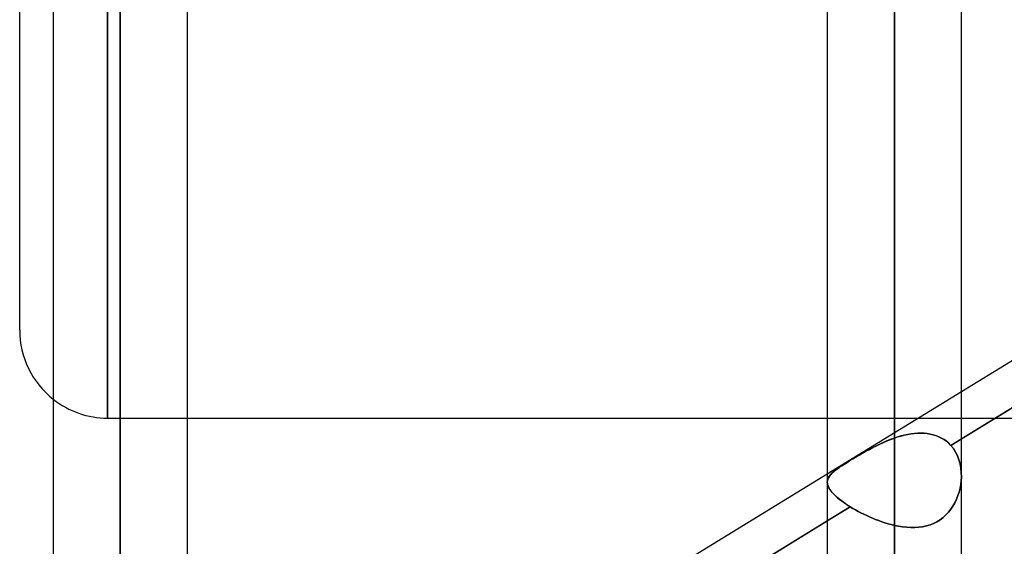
# Model space of a CAD drawing. Header units: millimetres. Extents: x -97 to 81, y -215 to 215.
# Tile 32 of 82: x -44 to -32.81, y -49.5 to -43.51. Entities that reach past the tile are written whole.
import ezdxf

# ---------------------------------------------------------------- set-up
doc = ezdxf.new("R2010")
doc.units = ezdxf.units.MM
doc.layers.add('MAIN-1', color=7, linetype='Continuous')
doc.layers.add('MAIN-2', color=7, linetype='Continuous')

msp = doc.modelspace()

# ---------------------------------------------------------------- linework, layer by layer
at = {"layer": 'MAIN-1'}
for p, q in [((-44, -47.038), (-44, 47.038)), ((-42.856, 0), (-42.856, -105.183)), ((-34.056, 0), (-34.056, -110.578)), ((-43.619, 0), (-43.619, -104.762)), ((-42.094, -104.652), (-42.094, 0)), ((-34.819, 0), (-34.819, -110.012)), ((-33.294, -110.045), (-33.294, 0)), ((-26.019, -43.284), (-33.294, -47.741)), ((-33.294, -48.274), (-26.019, -43.816)), ((-42.094, -48.038), (-34.819, -48.038)), ((-34.819, -48.675), (-42.094, -53.133)), ((-42.094, -53.665), (-34.819, -49.208))]:
    msp.add_line(p, q, dxfattribs=at)
msp.add_arc((-43, -47.038), 1, 180, 231.7765, dxfattribs=at)
at = {"layer": 'MAIN-2'}
for p, q in [((-42.856, 0), (-42.856, -104.011)), ((-42.856, 0), (-42.856, -95.596)), ((-42.856, 0), (-42.856, -96.675)), ((-42.856, 0), (-42.856, -87.18)), ((-42.856, 0), (-42.856, -88.259)), ((-42.856, 0), (-42.856, -78.763)), ((-42.856, 0), (-42.856, -79.842)), ((-42.856, 0), (-42.856, -70.344)), ((-42.856, 0), (-42.856, -71.424)), ((-42.856, 0), (-42.856, -61.924)), ((-42.856, 0), (-42.856, -63.004)), ((-42.856, 0), (-42.856, -53.661)), ((-42.856, 0), (-42.856, -54.581)), ((-34.056, 0), (-34.056, -109.539)), ((-34.056, 0), (-34.056, -48.265)), ((-34.056, 0), (-34.056, -49.258)), ((-43, 0), (-43, -48.038)), ((-43, -48.038), (-43, 0)), ((-42.856, -105.183), (-42.856, 0)), ((-42.856, -104.011), (-42.856, 0)), ((-42.856, -96.675), (-42.856, 0)), ((-42.856, -95.596), (-42.856, 0)), ((-42.856, -88.259), (-42.856, 0)), ((-42.856, -87.18), (-42.856, 0)), ((-42.856, -79.842), (-42.856, 0)), ((-42.856, -78.763), (-42.856, 0)), ((-42.856, -71.424), (-42.856, 0)), ((-42.856, -70.344), (-42.856, 0)), ((-42.856, -63.004), (-42.856, 0)), ((-42.856, -61.924), (-42.856, 0)), ((-42.856, -54.581), (-42.856, 0)), ((-42.856, -53.661), (-42.856, 0)), ((-34.056, -110.578), (-34.056, 0)), ((-34.056, -109.539), (-34.056, 0)), ((-34.056, -49.258), (-34.056, 0)), ((-34.056, -48.265), (-34.056, 0)), ((-25.747, -43.65), (-33.415, -48.348)), ((-33.294, -47.741), (-34.819, -48.675)), ((-43, -48.038), (-42.094, -48.038)), ((-34.819, -48.038), (-29.399, -48.038)), ((-34.019, -48.253), (-33.982, -48.242)), ((-33.98, -48.241), (-34.018, -48.253)), ((-33.982, -48.242), (-33.944, -48.232)), ((-33.942, -48.232), (-33.98, -48.241)), ((-33.944, -48.232), (-33.906, -48.224)), ((-33.904, -48.224), (-33.942, -48.232)), ((-33.906, -48.224), (-33.869, -48.218)), ((-33.866, -48.217), (-33.904, -48.224)), ((-33.869, -48.218), (-33.831, -48.213)), ((-33.828, -48.212), (-33.866, -48.217)), ((-33.831, -48.213), (-33.794, -48.21)), ((-33.791, -48.21), (-33.828, -48.212)), ((-33.794, -48.21), (-33.757, -48.209)), ((-33.754, -48.209), (-33.791, -48.21)), ((-33.757, -48.209), (-33.72, -48.21)), ((-33.718, -48.21), (-33.754, -48.209)), ((-33.72, -48.21), (-33.685, -48.213)), ((-33.683, -48.214), (-33.718, -48.21)), ((-33.685, -48.213), (-33.65, -48.219)), ((-33.648, -48.219), (-33.683, -48.214)), ((-33.65, -48.219), (-33.616, -48.227)), ((-33.614, -48.227), (-33.648, -48.219)), ((-33.616, -48.227), (-33.583, -48.237)), ((-33.581, -48.238), (-33.614, -48.227)), ((-33.583, -48.237), (-33.551, -48.25)), ((-33.55, -48.25), (-33.581, -48.238)), ((-34.3, -48.373), (-34.26, -48.352)), ((-34.244, -48.345), (-34.29, -48.367)), ((-34.26, -48.352), (-34.22, -48.333)), ((-34.198, -48.323), (-34.244, -48.345)), ((-34.22, -48.333), (-34.179, -48.314)), ((-34.151, -48.302), (-34.198, -48.323)), ((-34.179, -48.314), (-34.138, -48.297)), ((-34.104, -48.283), (-34.151, -48.302)), ((-34.138, -48.297), (-34.097, -48.28)), ((-34.056, -48.265), (-34.104, -48.283)), ((-34.097, -48.28), (-34.056, -48.265)), ((-34.018, -48.253), (-34.056, -48.265)), ((-34.056, -48.265), (-34.019, -48.253)), ((-33.551, -48.25), (-33.52, -48.265)), ((-33.519, -48.265), (-33.55, -48.25)), ((-33.52, -48.265), (-33.491, -48.282)), ((-33.491, -48.283), (-33.519, -48.265)), ((-33.491, -48.282), (-33.464, -48.302)), ((-33.464, -48.302), (-33.491, -48.283)), ((-33.438, -48.324), (-33.464, -48.302)), ((-33.464, -48.302), (-33.439, -48.324)), ((-33.439, -48.324), (-33.415, -48.348)), ((-33.415, -48.348), (-33.438, -48.324)), ((-33.415, -48.348), (-33.294, -48.274)), ((-33.415, -48.348), (-33.385, -48.384)), ((-33.385, -48.384), (-33.415, -48.348)), ((-34.462, -48.462), (-34.502, -48.486)), ((-34.492, -48.48), (-34.455, -48.458)), ((-34.42, -48.438), (-34.462, -48.462)), ((-34.455, -48.458), (-34.418, -48.437)), ((-34.378, -48.414), (-34.42, -48.438)), ((-34.418, -48.437), (-34.379, -48.415)), ((-34.379, -48.415), (-34.34, -48.394)), ((-34.334, -48.391), (-34.378, -48.414)), ((-34.34, -48.394), (-34.3, -48.373)), ((-34.29, -48.367), (-34.334, -48.391)), ((-33.385, -48.384), (-33.36, -48.424)), ((-33.36, -48.424), (-33.385, -48.384)), ((-33.36, -48.424), (-33.339, -48.467)), ((-33.339, -48.466), (-33.36, -48.424)), ((-33.322, -48.511), (-33.339, -48.466)), ((-33.339, -48.467), (-33.322, -48.512)), ((-34.679, -48.598), (-34.653, -48.58)), ((-34.645, -48.575), (-34.675, -48.595)), ((-34.653, -48.58), (-34.624, -48.561)), ((-34.613, -48.555), (-34.645, -48.575)), ((-34.624, -48.561), (-34.594, -48.542)), ((-34.579, -48.533), (-34.613, -48.555)), ((-34.594, -48.542), (-34.562, -48.522)), ((-34.541, -48.51), (-34.579, -48.533)), ((-34.562, -48.522), (-34.527, -48.501)), ((-34.502, -48.486), (-34.541, -48.51)), ((-34.527, -48.501), (-34.492, -48.48)), ((-33.309, -48.559), (-33.322, -48.511)), ((-33.322, -48.512), (-33.308, -48.559)), ((-33.3, -48.608), (-33.309, -48.559)), ((-33.308, -48.559), (-33.3, -48.608)), ((-34.8, -48.706), (-34.789, -48.692)), ((-34.782, -48.683), (-34.795, -48.699)), ((-34.789, -48.692), (-34.777, -48.677)), ((-34.766, -48.666), (-34.782, -48.683)), ((-34.777, -48.677), (-34.762, -48.662)), ((-34.748, -48.65), (-34.766, -48.666)), ((-34.762, -48.662), (-34.744, -48.647)), ((-34.726, -48.632), (-34.748, -48.65)), ((-34.744, -48.647), (-34.725, -48.631)), ((-34.702, -48.614), (-34.726, -48.632)), ((-34.725, -48.631), (-34.703, -48.615)), ((-34.703, -48.615), (-34.679, -48.598)), ((-34.675, -48.595), (-34.702, -48.614)), ((-33.3, -48.608), (-33.295, -48.658)), ((-33.295, -48.658), (-33.3, -48.608)), ((-33.295, -48.658), (-33.294, -48.708)), ((-33.294, -48.708), (-33.295, -48.658)), ((-34.817, -48.75), (-34.819, -48.767)), ((-34.819, -48.767), (-34.818, -48.751)), ((-34.819, -48.767), (-34.817, -48.787)), ((-34.817, -48.785), (-34.819, -48.767)), ((-34.818, -48.751), (-34.814, -48.736)), ((-34.813, -48.732), (-34.817, -48.75)), ((-34.813, -48.804), (-34.817, -48.785)), ((-34.817, -48.787), (-34.812, -48.807)), ((-34.814, -48.736), (-34.808, -48.721)), ((-34.805, -48.716), (-34.813, -48.732)), ((-34.805, -48.823), (-34.813, -48.804)), ((-34.808, -48.721), (-34.8, -48.706)), ((-34.795, -48.699), (-34.805, -48.716)), ((-33.301, -48.794), (-33.309, -48.836)), ((-33.309, -48.836), (-33.301, -48.794)), ((-33.296, -48.751), (-33.301, -48.794)), ((-33.301, -48.794), (-33.296, -48.751)), ((-33.294, -48.708), (-33.296, -48.751)), ((-33.296, -48.751), (-33.294, -48.708)), ((-34.812, -48.807), (-34.803, -48.828)), ((-34.794, -48.843), (-34.805, -48.823)), ((-34.803, -48.828), (-34.79, -48.85)), ((-34.78, -48.863), (-34.794, -48.843)), ((-34.79, -48.85), (-34.773, -48.872)), ((-34.763, -48.885), (-34.78, -48.863)), ((-34.773, -48.872), (-34.753, -48.895)), ((-34.742, -48.906), (-34.763, -48.885)), ((-34.753, -48.895), (-34.729, -48.92)), ((-34.719, -48.929), (-34.742, -48.906)), ((-33.32, -48.879), (-33.333, -48.92)), ((-33.333, -48.92), (-33.32, -48.879)), ((-33.309, -48.836), (-33.32, -48.879)), ((-33.32, -48.879), (-33.309, -48.836)), ((-34.729, -48.92), (-34.701, -48.945)), ((-34.692, -48.952), (-34.719, -48.929)), ((-34.701, -48.945), (-34.67, -48.97)), ((-34.662, -48.976), (-34.692, -48.952)), ((-34.67, -48.97), (-34.635, -48.996)), ((-34.63, -48.999), (-34.662, -48.976)), ((-34.635, -48.996), (-34.598, -49.021)), ((-34.595, -49.023), (-34.63, -48.999)), ((-34.598, -49.021), (-34.557, -49.048)), ((-34.557, -49.048), (-34.595, -49.023)), ((-33.368, -49), (-33.39, -49.038)), ((-33.39, -49.038), (-33.368, -49)), ((-33.349, -48.961), (-33.368, -49)), ((-33.368, -49), (-33.349, -48.961)), ((-33.333, -48.92), (-33.349, -48.961)), ((-33.349, -48.961), (-33.333, -48.92)), ((-34.557, -49.048), (-42.221, -53.743)), ((-34.819, -49.208), (-34.557, -49.048)), ((-34.557, -49.048), (-34.528, -49.065)), ((-34.528, -49.065), (-34.557, -49.048)), ((-34.528, -49.065), (-34.499, -49.082)), ((-34.499, -49.082), (-34.528, -49.065)), ((-34.499, -49.082), (-34.468, -49.099)), ((-34.468, -49.099), (-34.499, -49.082)), ((-34.468, -49.099), (-34.437, -49.115)), ((-34.437, -49.115), (-34.468, -49.099)), ((-34.437, -49.115), (-34.404, -49.131)), ((-34.404, -49.131), (-34.437, -49.115)), ((-34.404, -49.131), (-34.371, -49.147)), ((-34.371, -49.147), (-34.404, -49.131)), ((-33.502, -49.169), (-33.47, -49.14)), ((-33.47, -49.14), (-33.501, -49.169)), ((-33.441, -49.108), (-33.47, -49.14)), ((-33.47, -49.14), (-33.441, -49.108)), ((-33.414, -49.074), (-33.441, -49.108)), ((-33.441, -49.108), (-33.414, -49.074)), ((-33.39, -49.038), (-33.414, -49.074)), ((-33.414, -49.074), (-33.39, -49.038)), ((-34.371, -49.147), (-34.338, -49.162)), ((-34.338, -49.162), (-34.371, -49.147)), ((-34.338, -49.162), (-34.303, -49.177)), ((-34.303, -49.177), (-34.338, -49.162)), ((-34.303, -49.177), (-34.269, -49.191)), ((-34.269, -49.191), (-34.303, -49.177)), ((-34.269, -49.191), (-34.234, -49.204)), ((-34.234, -49.204), (-34.269, -49.191)), ((-34.234, -49.204), (-34.199, -49.217)), ((-34.199, -49.217), (-34.234, -49.204)), ((-34.199, -49.217), (-34.163, -49.228)), ((-34.163, -49.228), (-34.199, -49.217)), ((-34.163, -49.228), (-34.128, -49.239)), ((-34.128, -49.239), (-34.163, -49.228)), ((-34.128, -49.239), (-34.092, -49.249)), ((-34.092, -49.249), (-34.128, -49.239)), ((-34.092, -49.249), (-34.056, -49.258)), ((-34.056, -49.258), (-34.092, -49.249)), ((-33.611, -49.237), (-33.651, -49.253)), ((-33.651, -49.253), (-33.611, -49.237)), ((-33.572, -49.217), (-33.611, -49.237)), ((-33.611, -49.237), (-33.573, -49.218)), ((-33.573, -49.218), (-33.536, -49.195)), ((-33.536, -49.195), (-33.572, -49.217)), ((-33.501, -49.169), (-33.536, -49.195)), ((-33.536, -49.195), (-33.502, -49.169)), ((-34.009, -49.267), (-34.056, -49.258)), ((-34.056, -49.258), (-34.009, -49.267)), ((-33.963, -49.275), (-34.009, -49.267)), ((-34.009, -49.267), (-33.963, -49.275)), ((-33.916, -49.28), (-33.963, -49.275)), ((-33.963, -49.275), (-33.916, -49.28)), ((-33.87, -49.283), (-33.916, -49.28)), ((-33.916, -49.28), (-33.87, -49.283)), ((-33.824, -49.283), (-33.87, -49.283)), ((-33.87, -49.283), (-33.824, -49.283)), ((-33.779, -49.28), (-33.824, -49.283)), ((-33.824, -49.283), (-33.779, -49.28)), ((-33.735, -49.274), (-33.779, -49.28)), ((-33.779, -49.28), (-33.735, -49.274)), ((-33.692, -49.265), (-33.735, -49.274)), ((-33.735, -49.274), (-33.692, -49.265)), ((-33.651, -49.253), (-33.692, -49.265)), ((-33.692, -49.265), (-33.651, -49.253))]:
    msp.add_line(p, q, dxfattribs=at)
msp.add_arc((-43, -47.038), 1, 231.7765, 270, dxfattribs=at)

doc.saveas('drawing.dxf')
